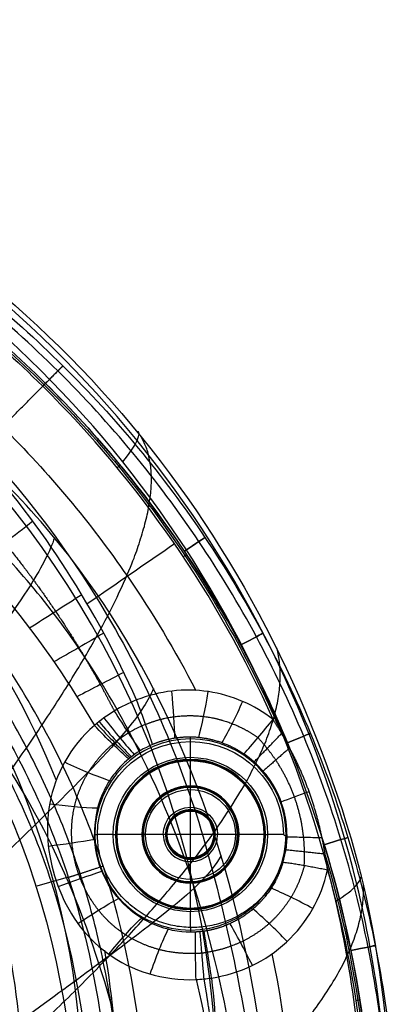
# Model space of a CAD drawing. Header units: millimetres. Extents: x -184 to 185, y -135 to 526.
# Tile 256 of 256: x 122 to 183, y 366 to 525. Entities that reach past the tile are written whole.
import ezdxf

# ---------------------------------------------------------------- set-up
doc = ezdxf.new("R2010")
doc.units = ezdxf.units.MM
doc.header["$MEASUREMENT"] = 0
doc.layers.add('Predefinito', color=7, linetype='Continuous', true_color=0x000000)

msp = doc.modelspace()

# ---------------------------------------------------------------- linework, layer by layer
at = {"layer": 'Predefinito'}
for p, q in [((149.68, 405.79, 2.6), (149.68, 408.33, 2.6)), ((149.68, 405.21, 7.8), (149.68, 405.29, 3.1)), ((149.68, 401.17, 7.8), (149.68, 405.21, 7.8)), ((149.68, 401.07, 2.3), (149.68, 401.17, 7.8)), ((149.68, 397.7, 1.8), (149.68, 400.57, 1.8)), ((149.68, 397.08, 9.2), (149.68, 397.2, 2.3)), ((149.68, 389.54, 9.2), (149.68, 397.08, 9.2)), ((137.2, 393.31, 2.6), (134.65, 393.31, 2.6)), ((137.7, 393.31, 3.1), (137.78, 393.31, 7.8)), ((141.82, 393.31, 7.8), (137.78, 393.31, 7.8)), ((141.82, 393.31, 7.8), (141.92, 393.31, 2.3)), ((145.28, 393.31, 1.8), (142.42, 393.31, 1.8)), ((145.91, 393.31, 9.2), (145.78, 393.31, 2.3)), ((153.45, 393.31, 9.2), (145.91, 393.31, 9.2)), ((153.45, 393.31, 9.2), (153.57, 393.31, 2.3)), ((156.93, 393.31, 1.8), (154.07, 393.31, 1.8)), ((157.43, 393.31, 2.3), (157.53, 393.31, 7.8)), ((161.57, 393.31, 7.8), (157.53, 393.31, 7.8)), ((161.57, 393.31, 7.8), (161.65, 393.31, 3.1)), ((164.7, 393.31, 2.6), (162.15, 393.31, 2.6)), ((149.68, 389.54, 9.2), (149.68, 389.42, 2.3)), ((149.68, 386.05, 1.8), (149.68, 388.92, 1.8)), ((129.94, 386.4, -5.16), (124.85, 384.97, -82.68)), ((149.68, 385.55, 2.3), (149.68, 385.46, 7.8)), ((149.68, 381.42, 7.8), (149.68, 385.46, 7.8)), ((149.68, 381.42, 7.8), (149.68, 381.33, 3.1)), ((149.68, 378.29, 2.6), (149.68, 380.83, 2.6))]:
    msp.add_line(p, q, dxfattribs=at)
for centre, radius, start, end in [((0.65, 350.9, 12.55), 153.36, 0, 90), ((0.65, 350.9, 4.78), 137.24, 21.9195, 76.7939), ((0.65, 350.9, 9.53), 131.57, 0, 180), ((149.68, 393.31, 2.7), 15.45, 0, 180), ((149.68, 393.31, 2.75), 12.13, 0, 180), ((149.68, 393.31, 3.1), 11.98, 0, 180), ((149.68, 393.31, 7.8), 11.9, 0, 180), ((149.68, 393.31, 7.8), 7.85, 360, 180), ((149.68, 393.31, 5.05), 7.81, 0, 180), ((149.68, 393.31, 1.95), 7.61, 360, 180), ((149.68, 393.31, 1.95), 4.04, 360, 180), ((149.68, 393.31, 2.7), 15.45, 180, 0), ((149.68, 393.31, 2.75), 12.13, 180, 0), ((149.68, 393.31, 7.8), 11.9, 180, 360), ((149.68, 393.31, 7.8), 7.85, 180, 0), ((149.68, 393.31, 5.05), 7.81, 180, 360), ((149.68, 393.31, 1.95), 7.61, 180, 360), ((149.68, 393.31, 1.8), 4.39, 180, 360), ((149.68, 393.31, 1.95), 4.04, 180, 0), ((149.68, 393.31, 2.3), 3.89, 180, 360), ((0.65, 350.9, 4.78), 137.24, 360, 9.9397)]:
    msp.add_arc(centre, radius, start, end, dxfattribs=at)
at = {"layer": 'Predefinito', "extrusion": (-0.710346, 0.703852, 6.90483e-13)}
msp.add_arc((-420.04, 8.55, 238.46), 4, 90, 180, dxfattribs=at)
at = {"layer": 'Predefinito', "extrusion": (-0.6361, 0.771607, -1.43559e-11)}
msp.add_arc((-394.89, 8.55, 261.51), 4, 270, 279.2459, dxfattribs=at)
at = {"layer": 'Predefinito', "extrusion": (0.613496, -0.789694, 0.002247)}
msp.add_arc((367.21, -52.96, -274.36), 60, 86.9074, 97.8523, dxfattribs=at)
at = {"layer": 'Predefinito', "extrusion": (0.558256, -0.829669, -1.17096e-13)}
msp.add_arc((368.5, 8.55, -281.27), 4, 270, 360, dxfattribs=at)
at = {"layer": 'Predefinito', "extrusion": (0.558256, -0.829669, 2.36538e-14)}
msp.add_arc((368.5, 8.55, -281.27), 4, 360, 90, dxfattribs=at)
at = {"layer": 'Predefinito', "extrusion": (0.566981, -0.823731, -5.24636e-13)}
msp.add_arc((346.72, -143.45, -279.26), 150, 80.7559, 87.334, dxfattribs=at)
at = {"layer": 'Predefinito', "extrusion": (-0.555249, 0.831684, -4.68545e-12)}
msp.add_arc((-367.48, 8.55, 281.96), 4, 270, 279.2478, dxfattribs=at)
at = {"layer": 'Predefinito', "extrusion": (0.539003, -0.842302, 0.002096)}
msp.add_arc((341.34, -52.93, -292.69), 60, 87.2897, 96.8812, dxfattribs=at)
at = {"layer": 'Predefinito', "extrusion": (0.499975, -0.866037, 0.001997)}
msp.add_arc((327.78, -52.93, -300.96), 60, 87.4904, 96.3714, dxfattribs=at)
at = {"layer": 'Predefinito', "extrusion": (0.47346, -0.880815, -1.3033e-14)}
msp.add_arc((339.75, 8.55, -298.68), 4, 270, 0, dxfattribs=at)
at = {"layer": 'Predefinito', "extrusion": (0.47346, -0.880815, 5.27017e-14)}
msp.add_arc((339.75, 8.55, -298.68), 4, 360, 90, dxfattribs=at)
at = {"layer": 'Predefinito', "extrusion": (0.459974, -0.88793, 0.001888)}
msp.add_arc((313.88, -52.94, -308.58), 60, 87.6968, 95.8475, dxfattribs=at)
at = {"layer": 'Predefinito', "extrusion": (0.992798, 0.097327, -0.069859)}
msp.add_arc((399.9, 9.15, 185.66), 10, 88.3103, 137.2386, dxfattribs=at)
at = {"layer": 'Predefinito', "extrusion": (0.981085, -0.172219, -0.088391)}
msp.add_arc((435.84, 2.55, 77.42), 10, 86.2094, 133.8334, dxfattribs=at)
at = {"layer": 'Predefinito', "extrusion": (0.902552, -0.421339, -0.088735)}
msp.add_arc((441.69, -7.72, -32.53), 10, 83.8342, 129.8585, dxfattribs=at)
at = {"layer": 'Predefinito', "extrusion": (1, -3.66639e-14, 1.84216e-13)}
msp.add_arc((408.33, 3.6, 149.68), 1, 270, 315.2143, dxfattribs=at)
at = {"layer": 'Predefinito', "extrusion": (0.384784, -0.923007, 1.1254e-13)}
msp.add_arc((309.68, 8.55, -313.06), 4, 270, 0, dxfattribs=at)
at = {"layer": 'Predefinito', "extrusion": (0.384784, -0.923007, 8.33579e-14)}
msp.add_arc((309.68, 8.55, -313.06), 4, 360, 90, dxfattribs=at)
at = {"layer": 'Predefinito', "extrusion": (-1.47805e-17, -1.47805e-17, -1)}
msp.add_arc((-149.68, 393.31, -2.6), 15.02, 0, 180, dxfattribs=at)
at = {"layer": 'Predefinito', "extrusion": (1.77958e-17, 1.77958e-17, -1)}
for start, end in [(360, 180), (180, 0)]:
    msp.add_arc((-149.68, 393.31, -2.6), 12.48, start, end, dxfattribs=at)
at = {"layer": 'Predefinito', "extrusion": (0.415981, 0.898789, 0.138341)}
msp.add_arc((51.49, -63.07, 418.57), 10, 82.8071, 131.4561, dxfattribs=at)
at = {"layer": 'Predefinito', "extrusion": (-3.72047e-17, 1.11614e-16, -1)}
msp.add_arc((-149.68, 393.31, -5.45), 11.94, 0, 180, dxfattribs=at)
at = {"layer": 'Predefinito', "extrusion": (1, -9.83941e-14, -4.22734e-14)}
for centre in [(405.79, 3.1, 149.68), (397.7, 2.3, 149.68)]:
    msp.add_arc(centre, 0.5, 181, 270, dxfattribs=at)
at = {"layer": 'Predefinito', "extrusion": (1, 9.80854e-14, -4.17445e-14)}
msp.add_arc((400.57, 2.3, 149.68), 0.5, 270, 359.3003, dxfattribs=at)
at = {"layer": 'Predefinito', "extrusion": (0, 0, -1)}
msp.add_arc((-149.68, 393.31, -1.8), 7.26, 0, 180, dxfattribs=at)
at = {"layer": 'Predefinito', "extrusion": (-0.340021, 0.940418, -1.60833e-05)}
msp.add_arc((-295.86, -5.37, 318.98), 10, 54.698, 84.3841, dxfattribs=at)
at = {"layer": 'Predefinito', "extrusion": (0.107462, 0.987487, 0.115422)}
msp.add_arc((-85.32, -52.85, 407.42), 10, 77.1039, 123.8034, dxfattribs=at)
at = {"layer": 'Predefinito', "extrusion": (-7.58462e-17, -7.58462e-17, -1)}
msp.add_arc((-149.68, 393.31, -1.8), 4.39, 0, 180, dxfattribs=at)
at = {"layer": 'Predefinito', "extrusion": (4.63664e-16, -6.95496e-16, -1)}
msp.add_arc((-149.68, 393.31, -5.75), 3.83, 360, 180, dxfattribs=at)
at = {"layer": 'Predefinito', "extrusion": (-2.35539e-16, -2.35539e-16, -1)}
for start, end in [(360, 180), (180, 0)]:
    msp.add_arc((-149.68, 393.31, -9.2), 3.77, start, end, dxfattribs=at)
at = {"layer": 'Predefinito', "extrusion": (7.40642e-13, -1, 1.71967e-13)}
msp.add_arc((137.2, 3.1, -393.31), 0.5, 270, 359, dxfattribs=at)
at = {"layer": 'Predefinito', "extrusion": (-3.72047e-17, 3.72047e-17, -1)}
msp.add_arc((-149.68, 393.31, -5.45), 11.94, 180, 0, dxfattribs=at)
at = {"layer": 'Predefinito', "extrusion": (-3.54571e-14, 1, 3.11037e-13)}
msp.add_arc((-142.42, 2.3, 393.31), 0.5, 270, 359, dxfattribs=at)
at = {"layer": 'Predefinito', "extrusion": (1.52952e-17, -1.07066e-16, -1)}
msp.add_arc((-149.68, 393.31, -1.8), 7.26, 180, 0, dxfattribs=at)
at = {"layer": 'Predefinito', "extrusion": (-3.43975e-30, -2.31832e-16, -1)}
msp.add_arc((-149.68, 393.31, -5.75), 3.83, 180, 0, dxfattribs=at)
at = {"layer": 'Predefinito', "extrusion": (-6.55456e-07, -5.63663e-05, -1)}
msp.add_arc((-149.68, 393.31, -2.8), 15.59, 180.0022, 181.3347, dxfattribs=at)
at = {"layer": 'Predefinito', "extrusion": (0.823791, -0.00958, 0.566813)}
msp.add_arc((395.77, 10783.21, 133.95), 10871.99, 269.995124, 269.997035, dxfattribs=at)
at = {"layer": 'Predefinito', "extrusion": (-0.140742, 0.988798, 0.049705)}
msp.add_arc((-183.41, -24.45, 369.39), 10, 73.8069, 118.4242, dxfattribs=at)
at = {"layer": 'Predefinito', "extrusion": (0.292549, -0.956251, -6.97552e-14)}
msp.add_arc((278.39, 8.55, -324.41), 4, 270, 360, dxfattribs=at)
at = {"layer": 'Predefinito', "extrusion": (0.292549, -0.956251, 4.10089e-14)}
msp.add_arc((278.39, 8.55, -324.41), 4, 360, 90, dxfattribs=at)
at = {"layer": 'Predefinito', "extrusion": (-1, 0, 0)}
msp.add_arc((-388.92, 2.3, -149.68), 0.5, 181, 270, dxfattribs=at)
at = {"layer": 'Predefinito', "extrusion": (-0.337187, 0.941103, -0.02511)}
msp.add_arc((-253.47, 1.86, 318.87), 10, 73.3706, 117.5755, dxfattribs=at)
at = {"layer": 'Predefinito', "extrusion": (-1, -8.06816e-14, -1.96765e-13)}
msp.add_arc((-386.05, 2.3, -149.68), 0.5, 270, 359.3003, dxfattribs=at)
at = {"layer": 'Predefinito', "extrusion": (-0.461437, -0.882607, 0.089889)}
msp.add_arc((-27.5, 32.65, -414.32), 10, 84.2071, 130.5043, dxfattribs=at)
at = {"layer": 'Predefinito', "extrusion": (-0.538216, 0.837307, -0.096131)}
msp.add_arc((-317.97, 18.02, 246.11), 10, 75.7171, 121.6179, dxfattribs=at)
at = {"layer": 'Predefinito', "extrusion": (-1, -2.37338e-13, 1.83664e-13)}
msp.add_arc((-380.83, 3.1, -149.68), 0.5, 181, 270, dxfattribs=at)
at = {"layer": 'Predefinito', "extrusion": (-0.706512, -0.70264, 0.084484)}
msp.add_arc((-150.58, 28.1, -380.54), 10, 86.9416, 134.9992, dxfattribs=at)
at = {"layer": 'Predefinito', "extrusion": (-0.758078, 0.637391, -0.138022)}
msp.add_arc((-375.66, 13.77, 134.22), 10, 80.7339, 128.8365, dxfattribs=at)
at = {"layer": 'Predefinito', "extrusion": (-0.891333, -0.449922, 0.055646)}
msp.add_arc((-260.43, 13.56, -309.43), 10, 89.1364, 138.4545, dxfattribs=at)
at = {"layer": 'Predefinito', "extrusion": (-0.937091, 0.330044, -0.113715)}
msp.add_arc((-397.84, -5.43, -12.48), 10, 86.5887, 136.1147, dxfattribs=at)
at = {"layer": 'Predefinito', "extrusion": (-1, -2.86434e-13, -3.77647e-13)}
msp.add_arc((-378.29, 3.6, -149.68), 1, 270, 319.588, dxfattribs=at)
at = {"layer": 'Predefinito', "extrusion": (0.196742, -0.980455, 1.2899e-14)}
msp.add_arc((245.88, 8.55, -332.69), 4, 270, 0, dxfattribs=at)
at = {"layer": 'Predefinito', "extrusion": (0.196742, -0.980455, 1.63751e-13)}
msp.add_arc((245.88, 8.55, -332.69), 4, 0, 90, dxfattribs=at)
at = {"layer": 'Predefinito', "extrusion": (-0.152024, 0.988377, -6.56099e-12)}
msp.add_arc((-230.71, 8.55, 335.37), 4, 270, 279.2369, dxfattribs=at)
at = {"layer": 'Predefinito'}
for points, knots in [([(181.65, 0, -1.88), (181.66, 101.74, -1.92), (181.69, 203.47, -1.94), (181.69, 318.57, -1.97), (181.77, 331.87, -1.97), (181.5, 358.71, -1.97), (179.74, 372.15, -1.97), (170.27, 411.39, -1.97), (158.02, 436.09, -1.96), (124.1, 477.89, -1.96), (80.72, 511.97, -1.96), (0, 530.22, -1.96), (-80.73, 511.97, -1.96), (-124.09, 477.89, -1.96), (-158.08, 436.08, -1.96), (-170.11, 411.42, -1.97), (-183.5, 358.97, -1.97), (-181.38, 331.78, -1.97), (-181.86, 203.55, -1.94), (-181.61, 101.72, -1.92), (-181.65, 0, -1.88)], [15.000463, 15.000463, 15.000463, 15.000463, 320.217984, 320.217984, 360.245232, 360.245232, 400.27248, 400.27248, 480.326975, 480.326975, 560.381471, 640.435967, 720.490463, 800.545012, 800.545012, 880.599534, 880.599534, 960.654057, 960.654057, 1265.869848, 1265.869848, 1265.869848, 1265.869848]), ([(-182.62, 0, -6.1), (-182.6, 52.43, -6.13), (-182.64, 104.88, -6.16), (-182.64, 209.76, -6.22), (-181.93, 262.06, -6.26), (-182.7, 340.85, -6.3), (-183.17, 367.43, -6.3), (-168.26, 417.84, -6.3), (-155.69, 441.46, -6.3), (-104.4, 501.1, -6.3), (-52.44, 525, -6.3), (52.43, 525, -6.3), (104.42, 501.13, -6.3), (155.67, 441.46, -6.3), (168.18, 417.85, -6.3), (183.08, 367.39, -6.3), (182.73, 340.84, -6.3), (181.88, 262.05, -6.26), (182.64, 209.75, -6.22), (182.65, 104.88, -6.16), (182.6, 52.43, -6.13), (182.62, 0, -6.1)], [-1265.959092, -1265.959092, -1265.959092, -1265.959092, -1109.578105, -1109.578105, -953.197118, -953.197118, -875.006625, -875.006625, -796.816131, -796.816131, -640.435144, -640.435144, -484.054157, -484.054157, -405.863664, -405.863664, -327.67317, -327.67317, -171.292183, -171.292183, -14.911196, -14.911196, -14.911196, -14.911196]), ([(177.75, 0, 0), (177.75, 101.11, 0), (177.75, 202.21, 0), (177.75, 316.58, 0), (177.76, 329.84, 0), (177.71, 356.37, 0), (176.15, 369.62, 0), (167.19, 408.4, 0), (155.32, 432.85, 0), (122.15, 474.27, 0), (79.55, 508.09, 0), (0, 526.21, 0), (-79.57, 508.09, 0), (-122.15, 474.27, 0), (-155.38, 432.85, 0), (-167.05, 408.42, 0), (-179.68, 356.62, 0), (-177.35, 329.78, 0), (-177.97, 202.25, 0), (-177.69, 101.1, 0), (-177.75, 0, 0)], [15.08965, 15.08965, 15.08965, 15.08965, 320.217984, 320.217984, 360.245232, 360.245232, 400.27248, 400.27248, 480.326975, 480.326975, 560.381471, 640.435967, 720.490463, 800.545012, 800.545012, 880.599534, 880.599534, 960.654057, 960.654057, 1265.780703, 1265.780703, 1265.780703, 1265.780703]), ([(69.28, 508.51, 8.55), (80.42, 503.99, 8.55), (91.06, 498.39, 8.55), (111.15, 485.14, 8.55), (120.53, 477.53, 8.55), (129.08, 469.06, 8.55)], [-1, -1, -1, -1, -0.5, -0.5, 0, 0, 0, 0]), ([(-163.21, -20, -192.35), (-163.16, 79.1, -192.37), (-163.25, 178.57, -191.63), (-162.92, 302.37, -190.6), (-164.12, 327.86, -190.55), (-158.25, 366.97, -190.3), (-155.62, 379.03, -190.06), (-148.48, 404.36, -189.78), (-143.16, 416.97, -189.71), (-122.55, 451.93, -189.45), (-102.53, 471.77, -189.32), (-66.79, 492.16, -189.18), (-41.19, 502.65, -189.11), (0.01, 508.05, -189.07), (41.2, 502.65, -189.11), (66.8, 492.16, -189.18), (102.53, 471.77, -189.32), (122.57, 451.93, -189.45), (143.15, 416.97, -189.71), (148.48, 404.38, -189.78), (155.66, 379.06, -190.06), (158.19, 366.81, -190.27), (164.17, 328.07, -190.59), (162.91, 302.36, -190.6), (163.24, 178.55, -191.63), (163.15, 79.11, -192.37), (163.2, -20, -192.35)], [-0.000253, -0.000253, -0.000253, -0.000253, 294.801457, 294.801457, 368.501821, 368.501821, 405.352003, 405.352003, 442.202185, 442.202185, 515.902549, 515.902549, 552.754038, 589.602913, 626.451788, 663.300663, 663.300663, 736.998414, 736.998414, 773.847289, 773.847289, 810.696164, 810.696164, 884.393914, 884.393914, 1179.185172, 1179.185172, 1179.185172, 1179.185172]), ([(128.25, 468.23, 5.72), (119.76, 476.64, 5.72), (110.44, 484.21, 5.72), (90.48, 497.37, 5.72), (79.91, 502.93, 5.72), (68.84, 507.42, 5.72)], [0, 0, 0, 0, 36.111684, 36.111684, 72.223369, 72.223369, 72.223369, 72.223369]), ([(128.25, 468.23, 11.38), (119.76, 476.64, 11.38), (110.44, 484.2, 11.38), (90.48, 497.37, 11.38), (79.91, 502.93, 11.38), (68.84, 507.42, 11.38)], [0, 0, 0, 0, 36.111684, 36.111684, 72.223369, 72.223369, 72.223369, 72.223369]), ([(67.53, 504.21, 4.6), (78.35, 499.82, 4.6), (88.84, 494.3, 4.6), (108.38, 481.4, 4.6), (117.45, 474.04, 4.6), (125.81, 465.76, 4.6)], [0, 0, 0, 0, 0.5, 0.5, 1, 1, 1, 1]), ([(0.37, 101.35, -15.12), (47.84, 101.28, -15.12), (94.71, 123.12, -15.1), (140.8, 176.74, -15.12), (152.99, 197.55, -15.19), (160.94, 231.86, -15.19), (162.05, 243.58, -15.18), (163.55, 266.7, -15.14), (163.92, 278.74, -15.11), (164.63, 316.77, -15.11), (164.38, 342.04, -15.15), (155.76, 391.79, -15.18), (146.68, 416.12, -15.18), (123.91, 446.6, -15.17), (114.77, 455.48, -15.16), (95.31, 471.9, -15.15), (84.85, 479.27, -15.14), (50.77, 496.42, -15.12), (25.35, 502.49, -15.12), (-0.07, 502.58, -15.12)], [-566.919654, -566.919654, -566.919654, -566.919654, -425.187013, -425.187013, -354.321061, -354.321061, -318.887831, -318.887831, -283.4546, -283.4546, -212.590281, -212.590281, -141.726676, -141.726676, -106.295003, -106.295003, -70.863329, -70.863329, 0, 0, 0, 0]), ([(0.36, 103.53, -35.37), (10.22, 103.51, -35.37), (29.94, 105.42, -35.52), (58.47, 113.5, -36.09), (85.15, 126.44, -36.94), (108.98, 143.84, -38), (129.02, 165.36, -39.23), (144.88, 189.87, -40.52), (155.62, 216.85, -41.67), (159.64, 245.78, -42.57), (160.93, 273.32, -43.13), (161.37, 302.4, -43.71), (160.42, 330.04, -44.42), (157.32, 357.74, -45.21), (151.09, 384.92, -45.98), (140.33, 410.8, -46.74), (124.68, 434.37, -47.43), (104.16, 453.82, -48.06), (81.4, 470.72, -48.59), (55.57, 482.61, -49.01), (28.22, 489.96, -49.28), (9.35, 491.75, -49.36), (-0.07, 491.78, -49.36)], [442.306562, 442.306562, 442.306562, 442.306562, 465.498676, 488.690791, 511.882905, 535.07502, 558.267134, 581.459248, 604.651363, 627.843477, 651.035592, 672.252341, 693.46909, 714.685839, 735.902588, 757.119337, 778.336086, 799.552835, 820.769584, 841.986333, 863.203083, 884.419832, 884.419832, 884.419832, 884.419832]), ([(0.22, 120.62, 0), (19.51, 120.59, 0), (59.65, 128.72, 0), (102.92, 159.39, 0), (127.18, 194.82, 0), (139.13, 223.95, 0), (143.83, 251.92, 0), (143.08, 278.19, 0), (143.54, 323.17, 0), (144.75, 372.05, 0), (122.84, 418.3, 0), (103.21, 443.44, 0), (78.63, 463.92, 0), (50.67, 477.86, 0), (20.64, 485.76, 0), (0.08, 486.62, 0), (-10.11, 485.89, 0)], [0, 0, 0, 0, 57.827165, 120.571802, 155.091765, 185.850781, 214.554236, 239.520532, 264.486828, 350.455854, 382.76631, 415.076765, 446.403181, 477.729598, 508.38904, 539.048483, 539.048483, 539.048483, 539.048483]), ([(-9.68, 479.92, -5.78), (0.07, 480.61, -5.78), (19.72, 479.78, -5.76), (48.55, 472.23, -5.64), (75.35, 458.84, -5.46), (98.87, 439.33, -5.28), (117.76, 415.07, -5.16), (138.69, 371.06, -5.1), (137.59, 323.67, -5.56), (137.07, 277.95, -5.7), (137.83, 252.23, -5.76), (133.29, 225.68, -5.86), (121.89, 197.62, -6.07), (98.61, 163.8, -6.26), (57.21, 134.36, -6.17), (18.69, 126.6, -6.03), (0.24, 126.62, -6)], [-539.048483, -539.048483, -539.048483, -539.048483, -508.389047, -477.729604, -446.403188, -415.076771, -382.766315, -350.455859, -264.486832, -239.520536, -214.554239, -185.850784, -155.091768, -120.571804, -57.827166, 0, 0, 0, 0]), ([(0.28, 129.65, -47.55), (18.44, 129.64, -47.58), (36.34, 133.24, -47.65), (53.09, 140.33, -47.7), (71.26, 148.02, -47.76), (87.48, 159.56, -47.79), (100.56, 174.23, -47.75), (107.76, 182.31, -47.72), (113.84, 191.14, -47.67), (118.94, 200.73, -47.61), (123.48, 209.29, -47.55), (127.09, 218.18, -47.48), (129.71, 227.46, -47.43), (132.15, 236.12, -47.38), (133.64, 244.84, -47.35), (134.2, 253.91, -47.32), (134.68, 261.79, -47.3), (134.44, 269.86, -47.28), (134.37, 278.17, -47.26), (134.3, 286.49, -47.24), (134.39, 294.92, -47.21), (134.51, 303.29, -47.18), (134.91, 332.12, -47.05), (135.56, 360.08, -46.77), (127.21, 385.63, -46.72), (124.07, 395.24, -46.7), (119.73, 404.37, -46.72), (114.39, 413.04, -46.74), (109.05, 421.71, -46.77), (102.88, 429.63, -46.81), (95.8, 436.91, -46.86), (88.93, 443.96, -46.91), (81.42, 450.19, -46.97), (73.18, 455.57, -47.03), (64.94, 460.94, -47.09), (56.23, 465.3, -47.15), (47, 468.76, -47.2), (37.96, 472.14, -47.25), (28.71, 474.56, -47.29), (19.18, 476, -47.32), (9.65, 477.43, -47.34), (0.15, 477.83, -47.35), (-9.44, 477.15, -47.35)], [0, 0, 0, 0, 57.827165, 57.827165, 57.827165, 120.571802, 120.571802, 120.571802, 155.091765, 155.091765, 155.091765, 185.850781, 185.850781, 185.850781, 214.554236, 214.554236, 214.554236, 239.520532, 239.520532, 239.520532, 264.486828, 264.486828, 264.486828, 350.455854, 350.455854, 350.455854, 382.76631, 382.76631, 382.76631, 415.076765, 415.076765, 415.076765, 446.403181, 446.403181, 446.403181, 477.729598, 477.729598, 477.729598, 508.38904, 508.38904, 508.38904, 539.048483, 539.048483, 539.048483, 539.048483]), ([(-9.25, 474.95, -80.31), (26.89, 477.52, -80.27), (63.8, 464.24, -80.61), (119.13, 411.75, -81.92), (130.1, 380.54, -82.85), (132.66, 322.17, -84.5), (131.7, 302.71, -85), (131.71, 262.29, -85.96), (132.93, 248.78, -86.29), (116.97, 192.94, -87.91), (92.97, 163.48, -88.83), (60.26, 146.97, -89.28)], [478.453796, 478.453796, 478.453796, 478.453796, 589.099727, 589.099727, 711.523022, 711.523022, 772.954978, 772.954978, 838.973985, 838.973985, 950.838575, 950.838575, 950.838575, 950.838575]), ([(122.67, 350.9, -0.41), (122.67, 358.96, -0.41), (121.86, 367.05, -0.41), (118.74, 382.69, -0.41), (116.43, 390.31, -0.41), (111.83, 401.41, -0.41), (110.09, 405.07, -0.41), (106.31, 412.13, -0.41), (104.26, 415.55, -0.41), (97.63, 425.47, -0.41), (92.57, 431.65, -0.41), (81.17, 443.04, -0.41), (75.01, 448.09, -0.41), (65.09, 454.72, -0.41), (61.67, 456.77, -0.41), (54.6, 460.55, -0.41), (50.94, 462.28, -0.41), (39.86, 466.86, -0.41), (32.25, 469.16, -0.41), (20.52, 471.5, -0.41), (16.53, 472.09, -0.41), (8.53, 472.87, -0.41), (4.54, 473.07, -0.41), (-7.39, 473.06, -0.41), (-15.31, 472.28, -0.41), (-27.12, 469.93, -0.41), (-31.03, 468.94, -0.41), (-38.67, 466.62, -0.41), (-42.41, 465.27, -0.41), (-49.75, 462.23, -0.41), (-53.35, 460.52, -0.41), (-60.39, 456.75, -0.41), (-63.86, 454.67, -0.41), (-73.86, 447.98, -0.41), (-80, 442.92, -0.41), (-88.45, 434.47, -0.41), (-91.13, 431.5, -0.41), (-96.23, 425.28, -0.41), (-98.63, 422.04, -0.41), (-105.27, 412.08, -0.41), (-109.02, 405.07, -0.41), (-113.61, 393.97, -0.41), (-114.97, 390.16, -0.41), (-117.29, 382.49, -0.41), (-118.26, 378.62, -0.41), (-120.58, 366.91, -0.41), (-121.37, 358.97, -0.41), (-121.37, 350.9, -0.41)], [-383.613314, -383.613314, -383.613314, -383.613314, -359.637482, -359.637482, -335.66165, -335.66165, -323.673734, -323.673734, -311.685818, -311.685818, -287.709986, -287.709986, -263.734154, -263.734154, -251.746238, -251.746238, -239.758321, -239.758321, -215.782489, -215.782489, -203.794573, -203.794573, -191.806657, -191.806657, -167.830825, -167.830825, -155.842909, -155.842909, -143.854993, -143.854993, -131.867077, -131.867077, -119.879161, -119.879161, -95.903329, -95.903329, -83.915413, -83.915413, -71.927496, -71.927496, -47.951664, -47.951664, -35.963748, -35.963748, -23.975832, -23.975832, 0, 0, 0, 0]), ([(0.34, 112.85, -69.56), (9.49, 112.84, -69.56), (27.79, 114.69, -69.83), (54.19, 122.46, -70.88), (78.81, 134.74, -72.45), (100.81, 151.09, -74.4), (119.09, 171.42, -76.66), (132.68, 194.78, -79), (141.58, 220.16, -81.06), (145, 246.97, -82.63), (145.98, 272.96, -83.53), (146.07, 298.78, -84.48), (144.63, 323.6, -85.72), (141.26, 348.35, -87.11), (135.53, 372.63, -88.51), (125.98, 395.86, -89.89), (111.96, 416.97, -91.16), (93.57, 434.47, -92.31), (72.95, 449.33, -93.29), (49.78, 459.86, -94.07), (25.24, 466.32, -94.58), (8.37, 467.86, -94.72), (-0.06, 467.88, -94.72)], [442.306562, 442.306562, 442.306562, 442.306562, 465.498676, 488.690791, 511.882905, 535.07502, 558.267134, 581.459248, 604.651363, 627.843477, 651.035592, 672.252341, 693.46909, 714.685839, 735.902588, 757.119337, 778.336086, 799.552835, 820.769584, 841.986333, 863.203083, 884.419832, 884.419832, 884.419832, 884.419832]), ([(181.94, 339.45, 5.72), (181.94, 351.46, 5.72), (180.76, 363.35, 5.72), (177.22, 381, 5.72), (175.75, 386.8, 5.72), (172.27, 398.17, 5.72), (170.26, 403.74, 5.72), (165.7, 414.67, 5.72), (163.15, 420.03, 5.72), (157.51, 430.53, 5.72), (154.4, 435.69, 5.72), (144.38, 450.58, 5.72), (136.79, 459.77, 5.72), (128.25, 468.23, 5.72)], [0.000001, 0.000001, 0.000001, 0.000001, 36.072261, 36.072261, 54.108392, 54.108392, 72.144523, 72.144523, 90.180653, 90.180653, 108.216784, 108.216784, 144.289045, 144.289045, 144.289045, 144.289045]), ([(181.94, 339.45, 11.38), (181.94, 351.46, 11.38), (180.76, 363.35, 11.38), (177.22, 381, 11.38), (175.75, 386.8, 11.38), (172.27, 398.17, 11.38), (170.26, 403.74, 11.38), (165.7, 414.67, 11.38), (163.15, 420.03, 11.38), (157.51, 430.53, 11.38), (154.4, 435.69, 11.38), (144.38, 450.58, 11.38), (136.79, 459.77, 11.38), (128.25, 468.23, 11.38)], [0, 0, 0, 0, 36.072261, 36.072261, 54.108391, 54.108391, 72.144522, 72.144522, 90.180652, 90.180652, 108.216783, 108.216783, 144.289044, 144.289044, 144.289044, 144.289044]), ([(129.08, 469.06, 8.55), (137.67, 460.55, 8.55), (145.31, 451.3, 8.55), (155.39, 436.31, 8.55), (158.52, 431.12, 8.55), (164.2, 420.55, 8.55), (166.77, 415.16, 8.55), (171.36, 404.15, 8.55), (173.38, 398.54, 8.55), (176.88, 387.11, 8.55), (178.36, 381.26, 8.55), (181.92, 363.51, 8.55), (183.11, 351.54, 8.55), (183.11, 339.45, 8.55)], [-144.289045, -144.289045, -144.289045, -144.289045, -108.216788, -108.216788, -90.180655, -90.180655, -72.144522, -72.144522, -54.108389, -54.108389, -36.072256, -36.072256, 0, 0, 0, 0]), ([(126.04, 465.99, 4.57), (130.29, 461.78, 4.57), (134.31, 457.37, 4.57), (141.9, 448.16, 4.57), (145.48, 443.35, 4.57), (154.84, 429.33, 4.57), (160.01, 419.81, 4.57), (164.31, 409.81, 4.57)], [0, 0, 0, 0, 17.973739, 17.973739, 35.947478, 35.947478, 68.598979, 68.598979, 68.598979, 68.598979]), ([(179.11, 339.45, 12.55), (179.11, 363.02, 12.55), (174.44, 386.36, 12.55), (156.3, 429.88, 12.55), (143.01, 449.62, 12.55), (126.26, 466.22, 12.55)], [-1, -1, -1, -1, -0.500026, -0.500026, 0, 0, 0, 0]), ([(126.26, 466.22, 4.55), (134.66, 457.89, 4.55), (142.14, 448.84, 4.55), (152, 434.19, 4.55), (155.06, 429.11, 4.55), (160.62, 418.77, 4.55), (163.13, 413.5, 4.55), (165.49, 407.84, 4.55), (165.6, 407.56, 4.55), (165.71, 407.29, 4.55)], [0, 0, 0, 0, 0.4907226, 0.4907226, 0.7360839, 0.7360839, 0.9814452, 0.9814452, 0.9940424, 0.9940424, 0.9940424, 0.9940424]), ([(119.3, 459.19, 5.82), (126.74, 451.83, 5.82), (133.58, 443.64, 5.82), (143.57, 429.12, 5.82), (147.25, 422.98, 5.82), (150.53, 416.61, 5.82)], [0, 0, 0, 0, 33.162912, 33.162912, 55.972511, 55.972511, 55.972511, 55.972511]), ([(127.72, 441.27, -15.17), (126.98, 439.16, -26.05), (123.95, 433.05, -52.66), (112.81, 418.28, -92.84), (90.87, 390.31, -127.56), (72.34, 365.87, -139.72), (62.76, 353.52, -143.87)], [13.658043, 13.658043, 13.658043, 13.658043, 43.121671, 86.243343, 129.365014, 172.486686, 172.486686, 172.486686, 172.486686]), ([(143.72, 416.88, -15.18), (142.94, 415.08, -25.81), (139.63, 409.85, -51.97), (127.06, 397.16, -91.54), (102.01, 373.02, -125.85), (80.79, 351.88, -138.34), (69.8, 341.18, -142.74)], [13.883418, 13.883418, 13.883418, 13.883418, 43.121671, 86.243343, 129.365014, 172.486686, 172.486686, 172.486686, 172.486686]), ([(163.03, 411.91, 4.6), (160.03, 414.25, 4.9), (156.41, 415.83, 5.28), (150.67, 416.68, 5.81), (148.67, 416.73, 5.98), (144.76, 416.27, 6.26), (142.83, 415.78, 6.37), (140.96, 415.05, 6.45)], [-1, -1, -1, -1, -0.500157, -0.500157, -0.2500809, -0.2500809, -0.0000026, -0.0000026, -0.0000026, -0.0000026]), ([(137.36, 413.26, 6.46), (138.14, 412.04, 6.47), (138.92, 410.83, 6.16), (139.63, 409.73, 5.57), (140.36, 408.62, 4.96), (141.02, 407.62, 4.06), (141.56, 406.84, 2.95)], [0.005966, 0.005966, 0.005966, 0.005966, 0.5, 0.5, 0.5, 1.0014764, 1.0014764, 1.0014764, 1.0014764]), ([(134.15, 410.92, 6.22), (130.22, 407.49, 5.75), (127.78, 402.94, 4.83), (126.1, 393.79, 3.6), (126.71, 389.21, 3.31), (129.79, 380.86, 3.55), (132.37, 376.97, 4.12), (140.16, 371.24, 5.58), (145.3, 369.65, 6.36), (150.59, 369.86, 6.52)], [-1, -1, -1, -1, -0.7500004, -0.7500004, -0.5000008, -0.5000008, -0.2500012, -0.2500012, -0.0000002, -0.0000002, -0.0000002, -0.0000002]), ([(134.52, 411.24, 6.27), (135.49, 410.17, 6.3), (136.48, 409.12, 6.03), (137.41, 408.17, 5.46), (138.34, 407.22, 4.89), (139.21, 406.37, 4.02), (139.93, 405.71, 2.94)], [0.0059649, 0.0059649, 0.0059649, 0.0059649, 0.5, 0.5, 0.5, 1.0003401, 1.0003401, 1.0003401, 1.0003401]), ([(134.91, 411.55, 6.3), (135.85, 410.46, 6.34), (136.81, 409.38, 6.06), (137.71, 408.41, 5.48), (138.62, 407.43, 4.91), (139.46, 406.56, 4.03), (140.16, 405.88, 2.94)], [0.0059651, 0.0059651, 0.0059651, 0.0059651, 0.5, 0.5, 0.5, 1.0006365, 1.0006365, 1.0006365, 1.0006365]), ([(135.7, 412.15, 6.37), (136.59, 411.02, 6.4), (137.49, 409.89, 6.1), (138.33, 408.88, 5.52), (139.18, 407.85, 4.93), (139.97, 406.93, 4.04), (140.61, 406.22, 2.94)], [0.0059654, 0.0059654, 0.0059654, 0.0059654, 0.5, 0.5, 0.5, 1.0010965, 1.0010965, 1.0010965, 1.0010965]), ([(137.11, 407.93, 5.44), (137.2, 408, 5.45), (137.31, 408.09, 5.46), (137.41, 408.17, 5.46), (137.51, 408.25, 5.47), (137.61, 408.33, 5.48), (137.71, 408.41, 5.48), (137.91, 408.57, 5.5), (138.12, 408.72, 5.51), (138.33, 408.88, 5.52), (138.75, 409.18, 5.54), (139.19, 409.46, 5.56), (139.63, 409.73, 5.57), (140.52, 410.27, 5.59), (141.46, 410.74, 5.58), (142.42, 411.13, 5.55)], [0.0000027, 0.0000027, 0.0000027, 0.0000027, 0.0625, 0.0625, 0.0625, 0.125, 0.125, 0.125, 0.25, 0.25, 0.25, 0.5, 0.5, 0.5, 0.9999961, 0.9999961, 0.9999961, 0.9999961]), ([(158.3, 406.33, 2.8), (158.98, 407.08, 3.54), (159.78, 407.98, 4.1), (161.41, 409.92, 4.73), (162.26, 410.94, 4.78), (163.03, 411.91, 4.6)], [0, 0, 0, 0, 0.5, 0.5, 1, 1, 1, 1]), ([(139.71, 405.53, 2.94), (137.84, 403.97, 2.91), (136.35, 401.93, 2.86), (134.51, 397.62, 2.78), (134.14, 395.36, 2.75), (134.17, 393.31, 2.73)], [0, 0, 0, 0, 0.1768159, 0.1768159, 0.3536271, 0.3536271, 0.3536271, 0.3536271]), ([(157.43, 393.31, 2.3), (157.43, 397.6, 2.3), (153.96, 401.07, 2.3), (145.39, 401.07, 2.3), (141.92, 397.6, 2.3), (141.92, 393.31, 2.3)], [-48.748566, -48.748566, -48.748566, -48.748566, -36.561392, -36.561392, -24.374283, -24.374283, -24.374283, -24.374283]), ([(150.49, 377.54, 2.96), (146.54, 377.35, 2.94), (142.54, 378.73, 2.85), (137.9, 382.95, 2.75), (136.55, 384.75, 2.73), (134.7, 388.81, 2.71), (134.19, 391.1, 2.71), (134.17, 393.31, 2.73)], [-1, -1, -1, -1, -0.6768135, -0.6768135, -0.5152203, -0.5152203, -0.3536271, -0.3536271, -0.3536271, -0.3536271]), ([(141.92, 393.31, 2.3), (141.92, 389.03, 2.3), (145.39, 385.55, 2.3), (153.96, 385.55, 2.3), (157.43, 389.03, 2.3), (157.43, 393.31, 2.3)], [-24.374283, -24.374283, -24.374283, -24.374283, -12.187174, -12.187174, 0, 0, 0, 0]), ([(165.26, 392.95, 2.78), (166.08, 392.93, 3.35), (167, 392.91, 3.8), (168.94, 392.86, 4.4), (169.95, 392.84, 4.55), (170.94, 392.82, 4.55)], [0, 0, 0, 0, 0.5, 0.5, 1, 1, 1, 1]), ([(154.66, 389.94, -15.17), (153.9, 388.49, -25.55), (150.48, 384.23, -51.22), (136.94, 373.83, -90.15), (109.48, 353.91, -124.03), (86.12, 336.43, -136.87), (74.02, 327.57, -141.52)], [14.122629, 14.122629, 14.122629, 14.122629, 43.121671, 86.243343, 129.365014, 172.486686, 172.486686, 172.486686, 172.486686]), ([(171.48, 389.97, 4.57), (173.75, 382.3, 4.57), (175.51, 374.42, 4.57), (178.11, 357.53, 4.57), (178.79, 348.51, 4.57), (178.79, 339.45, 4.57)], [2.883532, 2.883532, 2.883532, 2.883532, 26.961402, 26.961402, 54.249293, 54.249293, 54.249293, 54.249293]), ([(153.09, 370.11, 6.54), (157.72, 370.83, 6.49), (161.86, 372.82, 6.21), (168.51, 379, 5.43), (170.86, 383.08, 4.96), (171.84, 387.55, 4.6)], [-1, -1, -1, -1, -0.496552, -0.496552, 0, 0, 0, 0]), ([(150.59, 369.86, 6.52), (150.55, 371.27, 6.52), (150.52, 372.75, 6.21), (150.49, 375.44, 4.97), (150.48, 376.63, 4.04), (150.49, 377.54, 2.96)], [-1, -1, -1, -1, -0.5, -0.5, 0, 0, 0, 0]), ([(153.09, 370.11, 6.54), (152.87, 371.5, 6.54), (152.65, 372.96, 6.23), (152.23, 375.61, 4.98), (152.04, 376.79, 4.04), (151.89, 377.68, 2.96)], [0, 0, 0, 0, 0.5, 0.5, 1, 1, 1, 1])]:
    msp.add_open_spline(points, degree=3, knots=knots, dxfattribs=at)
for points, degree in [([(67.66, 504.51, 4.57), (89.41, 495.68, 4.57), (109.34, 482.53, 4.57), (126.04, 465.99, 4.57)], 3), ([(126.26, 466.22, 12.55), (109.51, 482.82, 12.55), (89.63, 495.93, 12.55), (67.78, 504.8, 12.55)], 3), ([(67.78, 504.8, 4.55), (89.57, 495.96, 4.55), (109.54, 482.79, 4.55), (126.26, 466.22, 4.55)], 3), ([(163.03, 411.91, 4.6), (154.08, 431.99, 4.6), (141.43, 450.28, 4.6), (125.81, 465.76, 4.6)], 3), ([(138.74, 453.56, 0), (140.9, 456.1, -0.01), (142.01, 458.53, -3.12), (140.99, 458.47, -6.3)], 3), ([(100.36, 377.32, -408.55), (151.64, 440.09, -170.6), (141.78, 457.5, -6.3)], 2), ([(140.96, 415.05, 6.45), (134.54, 429.57, 6.4), (125.85, 443.11, 6.34), (115.21, 455.06, 6.28)], 3), ([(105.89, 446.35, 5.69), (116.87, 436.13, 5.88), (126.43, 424.23, 6.07), (134.15, 410.92, 6.22)], 3), ([(105.42, 344.67, -408.52), (169.77, 399.64, -171.19), (163.66, 423.42, -6.3)], 2), ([(140.96, 415.05, 6.45), (138.45, 414.05, 6.55), (136.16, 412.66, 6.46), (134.15, 410.92, 6.22)], 3), ([(143.57, 407.86, 2.95), (142.96, 409.68, 5.18), (142.01, 412.3, 6.46), (140.96, 415.05, 6.45)], 3), ([(139.71, 405.53, 2.94), (138.21, 406.82, 5.11), (136.17, 408.79, 6.31), (134.15, 410.92, 6.22)], 3), ([(143.57, 407.86, 2.95), (142.21, 407.29, 2.95), (140.89, 406.5, 2.94), (139.71, 405.53, 2.94)], 3), ([(161.43, 403.55, 2.78), (160.51, 404.61, 2.78), (159.45, 405.54, 2.79), (158.3, 406.33, 2.8)], 3), ([(164.63, 388.81, 2.8), (165.01, 390.15, 2.79), (165.23, 391.55, 2.78), (165.26, 392.95, 2.78)], 3), ([(170.94, 392.82, 4.55), (176.32, 375.7, 4.55), (179.12, 357.6, 4.55), (179.13, 339.45, 4.55)], 3), ([(171.84, 387.55, 4.6), (176.23, 371.9, 4.61), (178.46, 355.84, 4.61), (178.45, 339.45, 4.61)], 3), ([(173.16, 382.55, 0), (176.13, 384.21, -0.02), (178.04, 386.5, -3.13), (177.04, 387.19, -6.3)], 3), ([(105.44, 311.49, -408.59), (179.05, 359.58, -172.11), (177.63, 385.35, -6.3)], 2), ([(162.82, 374, 6.07), (165.24, 362.69, 6.07), (166.46, 351.16, 6.07), (166.46, 339.45, 6.07)], 3), ([(150.59, 369.86, 6.52), (151.42, 369.9, 6.54), (152.25, 370.01, 6.55), (153.09, 370.11, 6.54)], 3), ([(150.59, 369.86, 6.52), (152.12, 363.52, 6.54), (153.22, 357.17, 6.55), (153.92, 350.9, 6.55)], 3), ([(153.09, 370.11, 6.54), (153.8, 363.71, 6.55), (154.11, 357.3, 6.55), (154.02, 350.9, 6.55)], 3)]:
    msp.add_open_spline(points, degree=degree, dxfattribs=at)
for points, weights, degree, knots in [([(0.23, 124.86, -1.76), (18.96, 124.83, -1.77), (58.06, 132.87, -1.82), (99.75, 162.52, -1.85), (123.38, 196.76, -1.78), (135.04, 225.08, -1.71), (139.67, 252.13, -1.67), (138.93, 278.02, -1.65), (139.47, 323.25, -1.61), (140.77, 371.22, -1.45), (119.46, 416.26, -1.47), (100.28, 440.69, -1.51), (76.35, 460.55, -1.57), (49.17, 474, -1.63), (19.97, 481.63, -1.67), (0.08, 482.44, -1.68), (-9.81, 481.74, -1.68)], [1, 0.999092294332, 0.994203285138, 0.991091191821, 0.99769876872, 1.00487823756, 1.0084087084, 1.01026166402, 1.01491622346, 1.02996206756, 1.02808244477, 1.0242095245, 1.01826032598, 1.01242757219, 1.00830865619, 1.00752062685, 1.00767146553], 3, [0, 0, 0, 0, 57.827165, 120.571802, 155.091765, 185.850781, 214.554236, 239.520532, 264.486828, 350.455854, 382.76631, 415.076765, 446.403181, 477.729598, 508.38904, 539.048483, 539.048483, 539.048483, 539.048483]), ([(110.54, 450.7, 6.32), (113.74, 447.41, 6.34), (116.79, 443.98, 6.35), (122.58, 436.87, 6.38), (125.32, 433.18, 6.4), (129.19, 427.44, 6.42), (130.44, 425.5, 6.43), (132.84, 421.56, 6.44), (134, 419.56, 6.45), (135.89, 416.12, 6.46), (136.64, 414.7, 6.46), (137.38, 413.27, 6.46)], [0.9971640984, 0.997352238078, 0.997539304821, 0.997902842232, 0.998079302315, 0.998334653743, 0.998418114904, 0.998580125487, 0.998659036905, 0.998789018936, 0.998841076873, 0.998891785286], 3, [0, 0, 0, 0, 14.222595, 14.222595, 28.445191, 28.445191, 35.556488, 35.556488, 42.667786, 42.667786, 47.614523, 47.614523, 47.614523, 47.614523]), ([(142.43, 411.11, 5.54), (143.9, 411.71, 5.5), (145.41, 412.12, 5.43), (148.55, 412.56, 5.27), (150.18, 412.58, 5.17), (153.34, 412.22, 4.96), (154.92, 411.83, 4.84), (157.89, 410.66, 4.62), (159.29, 409.9, 4.51), (160.6, 408.96, 4.42)], [0.953713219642, 0.954101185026, 0.954595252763, 0.955837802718, 0.956599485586, 0.958285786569, 0.959237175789, 0.961179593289, 0.962163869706, 0.963093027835], 3, [0.000037, 0.000037, 0.000037, 0.000037, 5.763893, 5.763893, 11.667959, 11.667959, 17.572025, 17.572025, 23.476633, 23.476633, 23.476633, 23.476633]), ([(158.3, 406.33, 2.8), (157.18, 407.09, 2.81), (156, 407.68, 2.82), (153.53, 408.57, 2.85), (152.24, 408.86, 2.87), (149.69, 409.1, 2.9), (148.39, 409.06, 2.91), (145.91, 408.67, 2.94), (144.72, 408.34, 2.95), (143.57, 407.86, 2.95)], [1.00000001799, 1.00000001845, 1.00000001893, 1.00000001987, 1.00000002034, 1.00000002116, 1.00000002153, 1.00000002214, 1.00000002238, 1.00000002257], 3, [0, 0, 0, 0, 0.251494, 0.251494, 0.502987, 0.502987, 0.754481, 0.754481, 1, 1, 1, 1]), ([(150.5, 374.09, 5.59), (148.52, 374, 5.55), (146.54, 374.21, 5.44), (142.67, 375.22, 5.12), (140.85, 376.02, 4.91), (137.5, 378.2, 4.48), (136.06, 379.52, 4.28), (133.6, 382.61, 3.96), (132.61, 384.34, 3.85), (131.17, 388.01, 3.76), (130.71, 389.99, 3.79), (130.38, 393.94, 3.96), (130.51, 395.92, 4.11), (131.38, 399.76, 4.48), (132.13, 401.61, 4.7), (134.21, 405.02, 5.11), (135.54, 406.58, 5.3), (137.12, 407.91, 5.43)], [0.952998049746, 0.95316597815, 0.95353609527, 0.954717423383, 0.955534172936, 0.957738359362, 0.959088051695, 0.96166602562, 0.962798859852, 0.963711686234, 0.963447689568, 0.961748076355, 0.960381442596, 0.95776356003, 0.956546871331, 0.954696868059, 0.954031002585, 0.953577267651], 3, [0.000039, 0.000039, 0.000039, 0.000039, 6.92928, 6.92928, 14.2083, 14.2083, 21.487319, 21.487319, 28.766338, 28.766338, 36.045358, 36.045358, 43.324377, 43.324377, 50.603396, 50.603396, 57.882429, 57.882429, 57.882429, 57.882429]), ([(170.94, 392.82, 4.55), (170.42, 395.3, 4.55), (169.75, 397.76, 4.57), (167.96, 402.73, 4.57), (166.89, 405.07, 4.55), (165.71, 407.29, 4.55)], [0.99999999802, 0.999999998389, 0.999999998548, 0.999999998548, 0.999999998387, 0.99999999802], 3, [0, 0, 0, 0, 0.5, 0.5, 1, 1, 1, 1]), ([(167.96, 392.89, 4.1), (167.74, 395.07, 4.01), (167.26, 397.25, 3.99), (165.71, 401.53, 3.99), (164.68, 403.52, 4.01), (163.47, 405.33, 4.1)], [0.977341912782, 0.981565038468, 0.983385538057, 0.983382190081, 0.981541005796, 0.977341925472], 3, [0, 0, 0, 0, 0.5, 0.5, 1, 1, 1, 1]), ([(153.57, 393.31, 2.3), (153.57, 397.2, 2.3), (149.68, 397.2, 2.3), (145.78, 397.2, 2.3), (145.78, 393.31, 2.3)], [0.999999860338, 0.707106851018, 1, 0.707106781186, 1], 2, [12.225272, 12.225272, 12.225272, 18.337907, 18.337907, 24.450543, 24.450543, 24.450543]), ([(165.26, 392.95, 2.78), (164.92, 378.28, 2.78), (149.96, 378.28, 2.69), (134.66, 378.29, 2.61), (134.65, 393.31, 2.6)], [0.990569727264, 0.711900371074, 1, 0.707106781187, 1], 2, [-46.809465, -46.809465, -46.809465, -23.597838, -23.597838, 0, 0, 0]), ([(137.7, 393.31, 3.1), (137.7, 381.33, 3.1), (149.68, 381.33, 3.1), (161.65, 381.33, 3.1), (161.65, 393.31, 3.1)], [0.999999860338, 0.707106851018, 1, 0.707106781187, 1], 2, [37.628303, 37.628303, 37.628303, 56.442452, 56.442452, 75.256605, 75.256605, 75.256605]), ([(164.63, 388.81, 2.8), (164.2, 387.33, 2.81), (163.55, 385.9, 2.83), (161.91, 383.37, 2.86), (160.91, 382.22, 2.88), (158.67, 380.3, 2.92), (157.41, 379.5, 2.93), (154.75, 378.3, 2.95), (153.35, 377.89, 2.96), (151.89, 377.68, 2.96)], [1.00000000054, 1.00000000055, 1.00000000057, 1.0000000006, 1.00000000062, 1.00000000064, 1.00000000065, 1.00000000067, 1.00000000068, 1.00000000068], 3, [-1, -1, -1, -1, -0.75, -0.75, -0.5, -0.5, -0.25, -0.25, 0, 0, 0, 0]), ([(129.94, 386.4, -5.16), (130.24, 386.47, -2.94), (131.85, 386.99, -1.47), (133.46, 387.51, 0), (135.58, 388.23, 0)], [1, 0.9499570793, 1.02825508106, 0.9499570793, 1], 2, [0, 0, 0, 0.5, 0.5, 1, 1, 1]), ([(168.07, 388.26, 4.42), (167.62, 386.47, 4.53), (166.88, 384.73, 4.65), (164.97, 381.59, 4.91), (163.77, 380.14, 5.04), (161.02, 377.69, 5.28), (159.44, 376.66, 5.38), (156.08, 375.1, 5.53), (154.29, 374.56, 5.58), (152.44, 374.28, 5.6)], [0.963093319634, 0.962029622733, 0.960850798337, 0.958637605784, 0.957575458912, 0.955765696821, 0.954997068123, 0.953809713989, 0.95338134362, 0.953097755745], 3, [0, 0, 0, 0, 6.852367, 6.852367, 13.704734, 13.704734, 20.557101, 20.557101, 27.409457, 27.409457, 27.409457, 27.409457]), ([(151.84, 369.96, 6.54), (152.14, 368.27, 6.55), (152.41, 366.58, 6.55), (153.3, 360.25, 6.55), (153.74, 355.58, 6.55), (153.97, 350.9, 6.55)], [0.999891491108, 0.999910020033, 0.999926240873, 0.999977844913, 0.999997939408, 0.999999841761], 3, [94.335366, 94.335366, 94.335366, 94.335366, 99.558167, 99.558167, 113.780762, 113.780762, 113.780762, 113.780762])]:
    msp.add_rational_spline(points, weights, degree=degree, knots=knots, dxfattribs=at)
for points, weights, degree in [([(129.08, 469.06, 8.55), (129.08, 469.06, 4.55), (126.26, 466.22, 4.55)], [1, 0.707106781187, 1], 2), ([(115.21, 455.06, 6.28), (120.54, 460.44, 5.82), (125.81, 465.76, 4.6)], [0.998477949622, 0.99796281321, 1], 2), ([(125.81, 465.76, 4.6), (126.03, 465.99, 4.55), (126.26, 466.22, 4.55)], [0.942364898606, 0.967597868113, 0.999999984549], 2), ([(165.71, 407.29, 4.55), (164.87, 408.89, 4.55), (163.97, 410.42, 4.56), (163.03, 411.91, 4.6)], [1.00000000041, 1.00000000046, 1.00000000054, 1.00000000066], 3), ([(159.95, 405.04, 2.78), (161.99, 407.09, 4.8), (164.41, 409.64, 4.56)], [1, 0.943177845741, 1.00000000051], 2), ([(163.47, 405.33, 4.1), (162.59, 406.65, 4.16), (161.61, 407.86, 4.26), (160.6, 408.95, 4.42)], [0.977341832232, 0.974247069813, 0.969846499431, 0.963094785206], 3), ([(165.71, 407.29, 4.55), (163.36, 405.24, 4.55), (161.43, 403.55, 2.78)], [0.999999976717, 0.954683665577, 1], 2), ([(165.27, 393.31, 2.78), (165.27, 399.15, 2.78), (161.43, 403.55, 2.78)], [0.960051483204, 0.83110149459, 0.820419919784], 2), ([(134.17, 393.31, 2.73), (134.39, 393.31, 2.6), (134.65, 393.31, 2.6)], [0.954529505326, 0.945518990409, 1], 2), ([(145.78, 393.31, 2.3), (145.78, 393.31, 1.8), (145.28, 393.31, 1.8)], [1, 0.713250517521, 0.999999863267], 2), ([(154.07, 393.31, 1.8), (153.58, 393.31, 1.8), (153.57, 393.31, 2.3)], [0.999999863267, 0.713250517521, 1], 2), ([(156.93, 393.31, 1.8), (157.43, 393.31, 1.8), (157.43, 393.31, 2.3)], [0.999999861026, 0.708550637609, 0.99712665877], 2), ([(161.65, 393.31, 3.1), (161.66, 393.31, 2.6), (162.15, 393.31, 2.6)], [0.999999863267, 0.713250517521, 1], 2), ([(164.7, 393.31, 2.6), (165.01, 393.13, 2.61), (165.26, 392.95, 2.78)], [0.999999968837, 0.935020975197, 0.958196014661], 2), ([(164.7, 393.31, 2.6), (164.98, 393.13, 2.69), (165.26, 392.95, 2.78)], [1, 0.995206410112, 0.990569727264], 2), ([(168.07, 388.27, 4.42), (168.16, 389.75, 4.26), (168.13, 391.31, 4.16), (167.97, 392.89, 4.1)], [0.963093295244, 0.969826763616, 0.974255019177, 0.977341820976], 3), ([(171.84, 387.55, 4.6), (171.61, 389.28, 4.56), (171.32, 391.04, 4.55), (170.94, 392.82, 4.55)], [1.00000000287, 1.00000000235, 1.000000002, 1.00000000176], 3), ([(165.08, 390.86, 2.78), (167.95, 390.58, 4.8), (171.44, 390.17, 4.56)], [1, 0.943170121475, 1.00000000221], 2), ([(171.84, 387.55, 4.6), (167.89, 388.36, 5.19), (164.63, 388.81, 2.8)], [1.00000000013, 0.926186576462, 1], 2), ([(151.89, 377.68, 2.96), (151.43, 377.61, 2.96), (150.96, 377.57, 2.96), (150.49, 377.54, 2.96)], [0.999999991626, 0.999999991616, 0.99999999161, 0.999999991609], 3), ([(151.19, 377.59, 2.96), (151.43, 374.61, 6.54), (151.84, 369.96, 6.54)], [0.999999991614, 0.906165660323, 0.999785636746], 2), ([(150.5, 374.1, 5.59), (151.15, 374.13, 5.61), (151.8, 374.19, 5.61), (152.44, 374.29, 5.6)], [0.95299747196, 0.953006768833, 0.953039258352, 0.953097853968], 3)]:
    msp.add_rational_spline(points, weights, degree=degree, dxfattribs=at)

doc.saveas('drawing.dxf')
